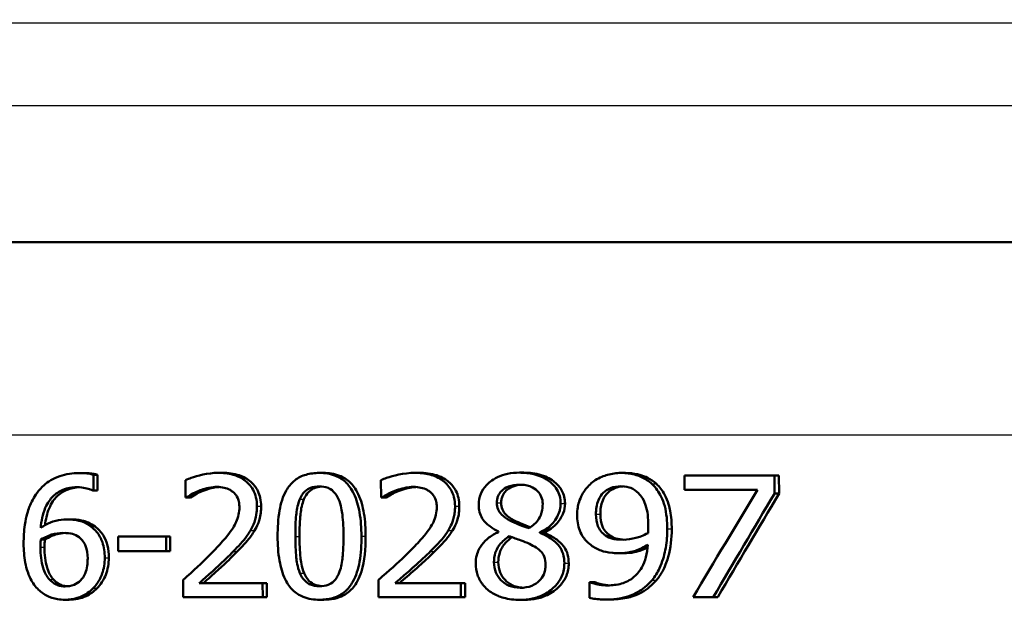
# Model space of a CAD drawing. Header units: millimetres. Extents: x 100 to 2000, y 93 to 2870.
# Tile 20 of 39: x 643 to 663, y 1534 to 1547. Entities that reach past the tile are written whole.
import ezdxf

# ---------------------------------------------------------------- set-up
doc = ezdxf.new("R2010")
doc.units = ezdxf.units.MM
doc.header["$LTSCALE"] = 10
for name, color, linetype, lineweight in [('Dimensions(ISO)', 7, 'Continuous', 25), ('Visible Edges(ISO)', 7, 'Continuous', 50), ('Visible Tangent Edges(ISO)', 7, 'Continuous', 25)]:
    doc.layers.add(name, color=color, linetype=linetype, lineweight=lineweight)
doc.styles.add('Text_3.5mm', font='arial.ttf', dxfattribs={"width": 0.9})
doc.dimstyles.new('KS-STANDARD', dxfattribs={"dimscale": 10, "dimtxt": 3.5, "dimasz": 2.5, "dimexe": 3.175, "dimexo": 0, "dimgap": 0.8, "dimtad": 1, "dimdec": 1, "dimrnd": 1e-08, "dimtxsty": 'Text_3.5mm', "dimcen": 0.09, "dimdle": 10, "dimclrd": 7, "dimclre": 7, "dimclrt": 7, "dimadec": 0, "dimazin": 2, "dimtfac": 0.714286, "dimtdec": 4, "dimtmove": 0, "dimatfit": 3, "dimfxl": 1, "dimtolj": 1, "dimlwd": 25, "dimlwe": 25, "dimarcsym": 0})

# ---------------------------------------------------------------- blocks, each defined once
blk = doc.blocks.new('*D7')
at = {"layer": 'Defpoints', "color": 0, "linetype": 'Continuous'}
for p in [(999.025, 1726.687), (1087.699, 1726.687), (652.26, 1453.495)]:
    blk.add_point(p, dxfattribs=at)
at = {"layer": 'Dimensions(ISO)', "color": 7, "linetype": 'Continuous', "lineweight": 25}
for p, q in [((999.025, 1726.687), (1119.449, 1726.687)), ((1087.699, 1478.495), (1087.699, 1701.687)), ((652.26, 1453.495), (1119.449, 1453.495))]:
    blk.add_line(p, q, dxfattribs=at)
at = {"layer": 'Dimensions(ISO)', "color": 7, "linetype": 'Continuous'}
for points in [[(1083.532, 1701.687), (1091.866, 1701.687), (1087.699, 1726.687)], [(1083.532, 1478.495), (1091.866, 1478.495), (1087.699, 1453.495)]]:
    blk.add_solid(points, dxfattribs=at)
at = {"layer": 'Dimensions(ISO)', "color": 7, "linetype": 'Continuous', "lineweight": 25, "insert": (1061.817, 1569.178), "char_height": 35, "attachment_point": 4, "rotation": 90, "style": 'Text_3.5mm'}
blk.add_mtext('\\A1;273', dxfattribs=at)

msp = doc.modelspace()

# ---------------------------------------------------------------- linework, layer by layer
at = {"layer": 'Visible Edges(ISO)'}
for p, q in [((708.125, 1541.995), (619.483, 1541.995)), ((643.978, 1537.253), (644.061, 1537.253)), ((644.272, 1536.897), (644.271, 1537.219)), ((644.271, 1537.219), (644.354, 1537.219)), ((644.354, 1537.219), (644.355, 1536.897)), ((646.831, 1537.259), (646.915, 1537.259)), ((648.899, 1537.257), (648.985, 1537.257)), ((650.864, 1537.259), (650.951, 1537.259)), ((653.007, 1537.263), (653.096, 1537.263)), ((655.088, 1537.257), (655.179, 1537.257)), ((656.389, 1537.207), (658.235, 1537.207)), ((656.389, 1537.207), (656.39, 1536.913)), ((658.237, 1536.832), (658.235, 1537.207)), ((658.235, 1537.207), (658.33, 1537.207)), ((658.33, 1537.207), (658.332, 1536.832)), ((646.158, 1537.109), (646.159, 1536.753)), ((650.166, 1537.109), (650.167, 1536.753)), ((644.272, 1536.897), (644.257, 1536.897)), ((644.272, 1536.897), (644.355, 1536.897)), ((657.89, 1536.913), (656.39, 1536.913)), ((658.237, 1536.832), (658.332, 1536.832)), ((646.178, 1536.753), (646.159, 1536.753)), ((646.178, 1536.753), (646.262, 1536.753)), ((650.187, 1536.753), (650.167, 1536.753)), ((650.187, 1536.753), (650.274, 1536.753)), ((643.719, 1536.303), (643.802, 1536.303)), ((652.576, 1536.052), (652.576, 1536.042)), ((653.427, 1536.028), (653.427, 1536.038)), ((653.427, 1536.038), (653.516, 1536.038)), ((653.427, 1536.028), (653.516, 1536.028)), ((653.516, 1536.038), (653.516, 1536.028)), ((643.188, 1535.888), (643.27, 1535.888)), ((644.774, 1535.953), (645.759, 1535.953)), ((644.774, 1535.953), (644.775, 1535.649)), ((645.76, 1535.649), (645.759, 1535.953)), ((645.759, 1535.953), (645.843, 1535.953)), ((645.843, 1535.953), (645.844, 1535.649)), ((645.76, 1535.649), (644.775, 1535.649)), ((645.76, 1535.649), (645.844, 1535.649)), ((655.049, 1535.608), (655.14, 1535.608)), ((646.11, 1535.061), (646.111, 1534.707)), ((646.44, 1534.996), (647.739, 1534.996)), ((647.74, 1534.707), (647.739, 1534.996)), ((647.739, 1534.996), (647.824, 1534.996)), ((647.824, 1534.996), (647.825, 1534.707)), ((650.116, 1535.061), (650.117, 1534.707)), ((650.458, 1534.996), (651.806, 1534.996)), ((651.807, 1534.707), (651.806, 1534.996)), ((651.806, 1534.996), (651.894, 1534.996)), ((651.894, 1534.996), (651.895, 1534.707)), ((654.441, 1535.015), (654.46, 1535.015)), ((654.441, 1535.015), (654.443, 1534.693)), ((654.46, 1535.015), (654.55, 1535.015)), ((643.686, 1534.654), (643.768, 1534.654)), ((647.74, 1534.707), (646.111, 1534.707)), ((647.74, 1534.707), (647.825, 1534.707)), ((648.908, 1534.654), (648.994, 1534.654)), ((651.807, 1534.707), (650.117, 1534.707)), ((651.807, 1534.707), (651.895, 1534.707)), ((653.017, 1534.65), (653.106, 1534.65)), ((654.764, 1534.658), (654.855, 1534.658)), ((656.982, 1534.707), (656.57, 1534.707)), ((656.982, 1534.707), (657.076, 1534.707))]:
    msp.add_line(p, q, dxfattribs=at)
for centre, major_axis, ratio, start_param, end_param in [((651.155, 1489.041), (-44.704, -90.86), 0.167217, 4.241645, 4.269839), ((651.168, 1487.573), (-44.656, -92.432), 0.165451, 4.232114, 4.258943), ((651.164, 1487.567), (-44.467, -92.041), 0.165451, 4.229357, 4.256344)]:
    msp.add_ellipse(centre, major_axis=major_axis, ratio=ratio, start_param=start_param, end_param=end_param, dxfattribs=at)
for points, knots in [([(643.978, 1537.253), (643.842, 1537.253), (643.706, 1537.236), (643.439, 1537.144), (643.333, 1537.074), (643.202, 1536.961), (643.154, 1536.908), (643.112, 1536.85)], [-0.08071298, -0.08071298, -0.08071298, -0.08071298, -0.05220625, -0.05220625, -0.02169326, -0.02169326, 0, 0, 0, 0]), ([(644.271, 1537.219), (644.242, 1537.228), (644.177, 1537.246), (644.029, 1537.253), (644.004, 1537.253), (643.978, 1537.253)], [-0.04474916, -0.04474916, -0.04474916, -0.04474916, -0.00770335, -0.00770335, 0, 0, 0, 0]), ([(644.061, 1537.253), (644.11, 1537.253), (644.159, 1537.251), (644.244, 1537.243), (644.3, 1537.236), (644.354, 1537.219)], [0, 0, 0, 0, 0.01480014, 0.01480014, 0.02581261, 0.02581261, 0.02581261, 0.02581261]), ([(646.831, 1537.259), (646.607, 1537.259), (646.396, 1537.197), (646.235, 1537.142), (646.195, 1537.127), (646.158, 1537.109)], [-0.05127185, -0.05127185, -0.05127185, -0.05127185, -0.01224463, -0.01224463, 0, 0, 0, 0]), ([(647.623, 1536.573), (647.623, 1536.634), (647.617, 1536.696), (647.589, 1536.811), (647.569, 1536.864), (647.495, 1536.997), (647.436, 1537.056), (647.309, 1537.156), (647.224, 1537.196), (647.035, 1537.249), (646.932, 1537.259), (646.831, 1537.259)], [-0.1034251, -0.1034251, -0.1034251, -0.1034251, -0.090608, -0.090608, -0.0787607, -0.0787607, -0.0589395, -0.0589395, -0.0304035, -0.0304035, 0, 0, 0, 0]), ([(646.915, 1537.259), (647.032, 1537.259), (647.15, 1537.246), (647.347, 1537.179), (647.426, 1537.135), (647.547, 1537.03), (647.6, 1536.969), (647.663, 1536.841), (647.679, 1536.793), (647.703, 1536.687), (647.708, 1536.63), (647.708, 1536.573)], [0, 0, 0, 0, 0.0349888, 0.0349888, 0.0624136, 0.0624136, 0.0830924, 0.0830924, 0.0947598, 0.0947598, 0.107839, 0.107839, 0.107839, 0.107839]), ([(648.899, 1537.257), (648.808, 1537.257), (648.716, 1537.247), (648.547, 1537.198), (648.471, 1537.161), (648.316, 1537.041), (648.261, 1536.964), (648.153, 1536.775), (648.111, 1536.627), (648.055, 1536.314), (648.046, 1536.129), (648.046, 1535.955)], [-0.1533658, -0.1533658, -0.1533658, -0.1533658, -0.1349126, -0.1349126, -0.117459, -0.117459, -0.0952159, -0.0952159, -0.0523708, -0.0523708, 0, 0, 0, 0]), ([(649.765, 1535.957), (649.765, 1536.12), (649.754, 1536.291), (649.703, 1536.581), (649.667, 1536.712), (649.557, 1536.941), (649.499, 1537.01), (649.389, 1537.118), (649.316, 1537.166), (649.127, 1537.241), (649.013, 1537.257), (648.899, 1537.257)], [-0.1267582, -0.1267582, -0.1267582, -0.1267582, -0.1008969, -0.1008969, -0.0803252, -0.0803252, -0.0609455, -0.0609455, -0.0342693, -0.0342693, 0, 0, 0, 0]), ([(648.985, 1537.257), (649.097, 1537.257), (649.21, 1537.242), (649.398, 1537.168), (649.471, 1537.121), (649.584, 1537.012), (649.645, 1536.939), (649.759, 1536.698), (649.794, 1536.56), (649.842, 1536.272), (649.851, 1536.111), (649.852, 1535.957)], [0, 0, 0, 0, 0.0338468, 0.0338468, 0.0604584, 0.0604584, 0.0806621, 0.0806621, 0.1018296, 0.1018296, 0.1258601, 0.1258601, 0.1258601, 0.1258601]), ([(650.864, 1537.259), (650.629, 1537.259), (650.409, 1537.196), (650.243, 1537.141), (650.203, 1537.126), (650.166, 1537.109)], [-0.05247142, -0.05247142, -0.05247142, -0.05247142, -0.0121494, -0.0121494, 0, 0, 0, 0]), ([(651.685, 1536.573), (651.685, 1536.635), (651.679, 1536.697), (651.649, 1536.814), (651.628, 1536.867), (651.55, 1537), (651.489, 1537.058), (651.355, 1537.159), (651.264, 1537.199), (651.069, 1537.25), (650.965, 1537.259), (650.864, 1537.259)], [-0.1058257, -0.1058257, -0.1058257, -0.1058257, -0.092733, -0.092733, -0.0805766, -0.0805766, -0.0605252, -0.0605252, -0.0304683, -0.0304683, 0, 0, 0, 0]), ([(650.951, 1537.259), (651.071, 1537.259), (651.195, 1537.246), (651.429, 1537.169), (651.506, 1537.114), (651.616, 1537.021), (651.666, 1536.96), (651.726, 1536.843), (651.743, 1536.795), (651.767, 1536.688), (651.773, 1536.63), (651.773, 1536.573)], [0, 0, 0, 0, 0.0361779, 0.0361779, 0.0738718, 0.0738718, 0.121377, 0.121377, 0.1518091, 0.1518091, 0.1860228, 0.1860228, 0.1860228, 0.1860228]), ([(653.007, 1537.263), (652.926, 1537.263), (652.844, 1537.256), (652.691, 1537.225), (652.621, 1537.202), (652.438, 1537.112), (652.365, 1537.043), (652.281, 1536.954), (652.241, 1536.895), (652.184, 1536.757), (652.171, 1536.682), (652.171, 1536.605)], [-0.07784759, -0.07784759, -0.07784759, -0.07784759, -0.06842149, -0.06842149, -0.05982318, -0.05982318, -0.04484958, -0.04484958, -0.02309886, -0.02309886, 0, 0, 0, 0]), ([(653.852, 1536.627), (653.852, 1536.679), (653.846, 1536.731), (653.819, 1536.829), (653.799, 1536.875), (653.719, 1537.007), (653.648, 1537.065), (653.514, 1537.162), (653.412, 1537.205), (653.208, 1537.254), (653.107, 1537.263), (653.007, 1537.263)], [-0.09594154, -0.09594154, -0.09594154, -0.09594154, -0.08770092, -0.08770092, -0.0797599, -0.0797599, -0.06325866, -0.06325866, -0.02995389, -0.02995389, 0, 0, 0, 0]), ([(653.096, 1537.263), (653.216, 1537.263), (653.339, 1537.25), (653.576, 1537.177), (653.664, 1537.123), (653.789, 1537.019), (653.84, 1536.961), (653.898, 1536.853), (653.914, 1536.813), (653.936, 1536.723), (653.942, 1536.675), (653.942, 1536.627)], [0, 0, 0, 0, 0.0361706, 0.0361706, 0.0747065, 0.0747065, 0.1102177, 0.1102177, 0.1303239, 0.1303239, 0.1521756, 0.1521756, 0.1521756, 0.1521756]), ([(655.088, 1537.257), (654.995, 1537.257), (654.904, 1537.244), (654.741, 1537.198), (654.65, 1537.165), (654.523, 1537.082), (654.487, 1537.054), (654.454, 1537.022)], [-0.08464271, -0.08464271, -0.08464271, -0.08464271, -0.04541096, -0.04541096, -0.01377529, -0.01377529, 0, 0, 0, 0]), ([(655.723, 1537.032), (655.66, 1537.091), (655.588, 1537.138), (655.407, 1537.219), (655.313, 1537.238), (655.193, 1537.254), (655.141, 1537.257), (655.088, 1537.257)], [-0.05226118, -0.05226118, -0.05226118, -0.05226118, -0.03638843, -0.03638843, -0.01584921, -0.01584921, 0, 0, 0, 0]), ([(655.179, 1537.257), (655.264, 1537.257), (655.348, 1537.249), (655.522, 1537.209), (655.59, 1537.18), (655.702, 1537.123), (655.761, 1537.082), (655.815, 1537.032)], [0, 0, 0, 0, 0.02539197, 0.02539197, 0.05401777, 0.05401777, 0.09447386, 0.09447386, 0.09447386, 0.09447386]), ([(646.433, 1536.891), (646.495, 1536.915), (646.603, 1536.953), (646.75, 1536.968), (646.778, 1536.97), (646.806, 1536.97)], [-0.04450841, -0.04450841, -0.04450841, -0.04450841, -0.00856936, -0.00856936, 0, 0, 0, 0]), ([(646.848, 1536.968), (646.806, 1536.966), (646.765, 1536.961), (646.677, 1536.943), (646.602, 1536.924), (646.517, 1536.891)], [0.00432656, 0.00432656, 0.00432656, 0.00432656, 0.01687759, 0.01687759, 0.03143025, 0.03143025, 0.03143025, 0.03143025]), ([(646.806, 1536.97), (646.854, 1536.97), (646.902, 1536.965), (646.991, 1536.945), (647.032, 1536.93), (647.091, 1536.897), (647.111, 1536.884), (647.13, 1536.868)], [-0.03486646, -0.03486646, -0.03486646, -0.03486646, -0.02038596, -0.02038596, -0.00727084, -0.00727084, 0, 0, 0, 0]), ([(648.501, 1536.716), (648.525, 1536.775), (648.559, 1536.83), (648.647, 1536.916), (648.689, 1536.937), (648.777, 1536.972), (648.839, 1536.98), (648.9, 1536.98)], [-0.03913852, -0.03913852, -0.03913852, -0.03913852, -0.02834966, -0.02834966, -0.01824503, -0.01824503, 0, 0, 0, 0]), ([(648.943, 1536.978), (648.894, 1536.975), (648.846, 1536.966), (648.771, 1536.935), (648.729, 1536.913), (648.642, 1536.827), (648.61, 1536.773), (648.586, 1536.716)], [0.00428446, 0.00428446, 0.00428446, 0.00428446, 0.01885432, 0.01885432, 0.0284816, 0.0284816, 0.03826227, 0.03826227, 0.03826227, 0.03826227]), ([(648.9, 1536.98), (648.961, 1536.98), (649.024, 1536.972), (649.107, 1536.938), (649.15, 1536.917), (649.239, 1536.829), (649.271, 1536.777), (649.296, 1536.72)], [-0.07859924, -0.07859924, -0.07859924, -0.07859924, -0.03741751, -0.03741751, -0.01842302, -0.01842302, 0, 0, 0, 0]), ([(650.451, 1536.891), (650.499, 1536.909), (650.548, 1536.924), (650.663, 1536.954), (650.712, 1536.961), (650.781, 1536.968), (650.81, 1536.97), (650.838, 1536.97)], [-0.03049199, -0.03049199, -0.03049199, -0.03049199, -0.02097219, -0.02097219, -0.00856402, -0.00856402, 0, 0, 0, 0]), ([(650.881, 1536.968), (650.84, 1536.966), (650.799, 1536.961), (650.708, 1536.944), (650.627, 1536.924), (650.538, 1536.891)], [0.00446138, 0.00446138, 0.00446138, 0.00446138, 0.01680627, 0.01680627, 0.03238192, 0.03238192, 0.03238192, 0.03238192]), ([(650.838, 1536.97), (650.888, 1536.97), (650.938, 1536.965), (651.031, 1536.944), (651.074, 1536.929), (651.135, 1536.896), (651.155, 1536.883), (651.174, 1536.868)], [-0.03591287, -0.03591287, -0.03591287, -0.03591287, -0.02081583, -0.02081583, -0.00719289, -0.00719289, 0, 0, 0, 0]), ([(652.544, 1536.643), (652.544, 1536.669), (652.546, 1536.694), (652.556, 1536.743), (652.562, 1536.766), (652.588, 1536.826), (652.612, 1536.86), (652.672, 1536.919), (652.718, 1536.952), (652.852, 1537.006), (652.929, 1537.016), (653.006, 1537.016)], [-0.08708759, -0.08708759, -0.08708759, -0.08708759, -0.07485761, -0.07485761, -0.06339213, -0.06339213, -0.04321848, -0.04321848, -0.02306583, -0.02306583, 0, 0, 0, 0]), ([(653.051, 1537.015), (652.991, 1537.012), (652.932, 1537.001), (652.803, 1536.952), (652.758, 1536.915), (652.706, 1536.866), (652.681, 1536.833), (652.653, 1536.772), (652.646, 1536.748), (652.635, 1536.698), (652.633, 1536.671), (652.633, 1536.643)], [0.0043852, 0.0043852, 0.0043852, 0.0043852, 0.0223124, 0.0223124, 0.0458015, 0.0458015, 0.0793438, 0.0793438, 0.0991219, 0.0991219, 0.1206606, 0.1206606, 0.1206606, 0.1206606]), ([(653.006, 1537.016), (653.049, 1537.016), (653.093, 1537.013), (653.173, 1536.999), (653.211, 1536.988), (653.281, 1536.958), (653.331, 1536.931), (653.411, 1536.849), (653.437, 1536.811), (653.475, 1536.722), (653.483, 1536.673), (653.483, 1536.623)], [-0.09441626, -0.09441626, -0.09441626, -0.09441626, -0.07080408, -0.07080408, -0.04974109, -0.04974109, -0.02890628, -0.02890628, -0.01504647, -0.01504647, 0, 0, 0, 0]), ([(654.454, 1537.022), (654.389, 1536.961), (654.335, 1536.891), (654.235, 1536.706), (654.213, 1536.612), (654.195, 1536.499), (654.191, 1536.447), (654.191, 1536.394)], [-0.04788329, -0.04788329, -0.04788329, -0.04788329, -0.0342125, -0.0342125, -0.01571951, -0.01571951, 0, 0, 0, 0]), ([(654.576, 1536.408), (654.576, 1536.505), (654.588, 1536.606), (654.655, 1536.769), (654.693, 1536.816), (654.767, 1536.89), (654.816, 1536.923), (654.94, 1536.973), (655.013, 1536.984), (655.087, 1536.984)], [-0.06962306, -0.06962306, -0.06962306, -0.06962306, -0.05346258, -0.05346258, -0.04031659, -0.04031659, -0.02215604, -0.02215604, 0, 0, 0, 0]), ([(655.132, 1536.982), (655.072, 1536.978), (655.014, 1536.967), (654.904, 1536.921), (654.855, 1536.888), (654.783, 1536.815), (654.744, 1536.768), (654.678, 1536.604), (654.666, 1536.504), (654.667, 1536.408)], [0.00469889, 0.00469889, 0.00469889, 0.00469889, 0.02260466, 0.02260466, 0.04062661, 0.04062661, 0.05333648, 0.05333648, 0.06847657, 0.06847657, 0.06847657, 0.06847657]), ([(655.087, 1536.984), (655.187, 1536.984), (655.255, 1536.962), (655.348, 1536.925), (655.4, 1536.886), (655.446, 1536.842)], [-0.03021464, -0.03021464, -0.03021464, -0.03021464, -0.01902724, -0.01902724, 0, 0, 0, 0]), ([(656.039, 1536.107), (656.038, 1536.26), (656.025, 1536.425), (655.946, 1536.725), (655.886, 1536.831), (655.802, 1536.951), (655.765, 1536.994), (655.723, 1537.032)], [-0.07042451, -0.07042451, -0.07042451, -0.07042451, -0.04400418, -0.04400418, -0.01719685, -0.01719685, 0, 0, 0, 0]), ([(655.815, 1537.032), (655.884, 1536.969), (655.939, 1536.895), (656.058, 1536.676), (656.087, 1536.544), (656.122, 1536.358), (656.13, 1536.23), (656.131, 1536.107)], [0, 0, 0, 0, 0.0281093, 0.0281093, 0.0749167, 0.0749167, 0.1630698, 0.1630698, 0.1630698, 0.1630698]), ([(643.112, 1536.85), (643.045, 1536.759), (642.993, 1536.66), (642.928, 1536.487), (642.888, 1536.368), (642.844, 1536.066), (642.836, 1535.935), (642.836, 1535.805)], [-0.1740658, -0.1740658, -0.1740658, -0.1740658, -0.091492, -0.091492, -0.0390523, -0.0390523, 0, 0, 0, 0]), ([(643.187, 1536.129), (643.199, 1536.268), (643.226, 1536.411), (643.33, 1536.651), (643.387, 1536.723), (643.495, 1536.831), (643.564, 1536.878), (643.735, 1536.948), (643.834, 1536.964), (643.934, 1536.964)], [-0.09982403, -0.09982403, -0.09982403, -0.09982403, -0.0764295, -0.0764295, -0.05585639, -0.05585639, -0.03030662, -0.03030662, 0, 0, 0, 0]), ([(643.975, 1536.963), (643.889, 1536.959), (643.806, 1536.943), (643.648, 1536.879), (643.578, 1536.832), (643.468, 1536.721), (643.408, 1536.646), (643.314, 1536.419), (643.288, 1536.301), (643.275, 1536.183)], [0.00422491, 0.00422491, 0.00422491, 0.00422491, 0.03009296, 0.03009296, 0.05590946, 0.05590946, 0.07719874, 0.07719874, 0.0966183, 0.0966183, 0.0966183, 0.0966183]), ([(643.934, 1536.964), (644.068, 1536.964), (644.156, 1536.935), (644.222, 1536.912), (644.241, 1536.905), (644.257, 1536.897)], [-0.02127018, -0.02127018, -0.02127018, -0.02127018, -0.00561081, -0.00561081, 0, 0, 0, 0]), ([(646.178, 1536.753), (646.208, 1536.772), (646.285, 1536.824), (646.389, 1536.873), (646.411, 1536.882), (646.433, 1536.891)], [-0.03463218, -0.03463218, -0.03463218, -0.03463218, -0.00722311, -0.00722311, 0, 0, 0, 0]), ([(646.517, 1536.891), (646.472, 1536.873), (646.429, 1536.853), (646.36, 1536.814), (646.304, 1536.781), (646.262, 1536.753)], [0, 0, 0, 0, 0.01452589, 0.01452589, 0.02376151, 0.02376151, 0.02376151, 0.02376151]), ([(647.13, 1536.868), (647.163, 1536.842), (647.189, 1536.81), (647.238, 1536.723), (647.25, 1536.675), (647.26, 1536.614), (647.262, 1536.584), (647.262, 1536.554)], [-0.02578896, -0.02578896, -0.02578896, -0.02578896, -0.01862836, -0.01862836, -0.00896227, -0.00896227, 0, 0, 0, 0]), ([(650.187, 1536.753), (650.217, 1536.773), (650.298, 1536.825), (650.406, 1536.873), (650.429, 1536.882), (650.451, 1536.891)], [-0.03560935, -0.03560935, -0.03560935, -0.03560935, -0.00718593, -0.00718593, 0, 0, 0, 0]), ([(650.538, 1536.891), (650.493, 1536.874), (650.449, 1536.854), (650.374, 1536.814), (650.315, 1536.78), (650.274, 1536.753)], [0, 0, 0, 0, 0.01442126, 0.01442126, 0.02563672, 0.02563672, 0.02563672, 0.02563672]), ([(651.174, 1536.868), (651.208, 1536.842), (651.236, 1536.809), (651.286, 1536.722), (651.298, 1536.674), (651.309, 1536.612), (651.311, 1536.583), (651.311, 1536.554)], [-0.02638412, -0.02638412, -0.02638412, -0.02638412, -0.01877665, -0.01877665, -0.00867799, -0.00867799, 0, 0, 0, 0]), ([(655.446, 1536.842), (655.479, 1536.811), (655.507, 1536.776), (655.567, 1536.676), (655.587, 1536.618), (655.636, 1536.474), (655.649, 1536.327), (655.65, 1536.182)], [-0.05695269, -0.05695269, -0.05695269, -0.05695269, -0.05169473, -0.05169473, -0.04354074, -0.04354074, 0, 0, 0, 0]), ([(647.487, 1536.072), (647.521, 1536.127), (647.549, 1536.186), (647.596, 1536.32), (647.609, 1536.384), (647.621, 1536.487), (647.624, 1536.53), (647.623, 1536.573)], [-0.04632189, -0.04632189, -0.04632189, -0.04632189, -0.03109662, -0.03109662, -0.01278678, -0.01278678, 0, 0, 0, 0]), ([(647.708, 1536.573), (647.709, 1536.481), (647.698, 1536.39), (647.66, 1536.256), (647.632, 1536.17), (647.572, 1536.072)], [0, 0, 0, 0, 0.02741739, 0.02741739, 0.04163609, 0.04163609, 0.04163609, 0.04163609]), ([(648.41, 1535.955), (648.409, 1536.186), (648.421, 1536.338), (648.442, 1536.52), (648.462, 1536.626), (648.501, 1536.716)], [-0.05522621, -0.05522621, -0.05522621, -0.05522621, -0.02955044, -0.02955044, 0, 0, 0, 0]), ([(648.586, 1536.716), (648.547, 1536.624), (648.527, 1536.517), (648.509, 1536.358), (648.495, 1536.206), (648.496, 1535.955)], [0, 0, 0, 0, 0.0299635, 0.0299635, 0.0482809, 0.0482809, 0.0482809, 0.0482809]), ([(649.296, 1536.72), (649.347, 1536.601), (649.366, 1536.469), (649.391, 1536.259), (649.397, 1536.102), (649.397, 1535.957)], [-0.06334667, -0.06334667, -0.06334667, -0.06334667, -0.04349981, -0.04349981, 0, 0, 0, 0]), ([(651.544, 1536.072), (651.565, 1536.105), (651.584, 1536.14), (651.622, 1536.22), (651.646, 1536.283), (651.67, 1536.389), (651.676, 1536.422), (651.681, 1536.474), (651.683, 1536.491), (651.685, 1536.53), (651.686, 1536.551), (651.685, 1536.573)], [-0.06223592, -0.06223592, -0.06223592, -0.06223592, -0.04438898, -0.04438898, -0.02181994, -0.02181994, -0.01168873, -0.01168873, -0.00637489, -0.00637489, 0, 0, 0, 0]), ([(651.773, 1536.573), (651.774, 1536.481), (651.763, 1536.39), (651.723, 1536.257), (651.694, 1536.17), (651.632, 1536.072)], [0, 0, 0, 0, 0.02741822, 0.02741822, 0.04172249, 0.04172249, 0.04172249, 0.04172249]), ([(652.171, 1536.605), (652.171, 1536.554), (652.177, 1536.503), (652.202, 1536.407), (652.22, 1536.364), (652.293, 1536.247), (652.362, 1536.189), (652.469, 1536.112), (652.522, 1536.08), (652.576, 1536.052)], [-0.06240016, -0.06240016, -0.06240016, -0.06240016, -0.05045474, -0.05045474, -0.03944516, -0.03944516, -0.0182653, -0.0182653, 0, 0, 0, 0]), ([(652.812, 1536.279), (652.749, 1536.311), (652.686, 1536.352), (652.604, 1536.439), (652.584, 1536.472), (652.552, 1536.549), (652.545, 1536.596), (652.544, 1536.643)], [-0.04016708, -0.04016708, -0.04016708, -0.04016708, -0.02487013, -0.02487013, -0.0143256, -0.0143256, 0, 0, 0, 0]), ([(652.633, 1536.643), (652.633, 1536.596), (652.641, 1536.548), (652.673, 1536.471), (652.693, 1536.439), (652.774, 1536.353), (652.837, 1536.312), (652.901, 1536.279)], [0, 0, 0, 0, 0.01437707, 0.01437707, 0.02499845, 0.02499845, 0.04138189, 0.04138189, 0.04138189, 0.04138189]), ([(653.483, 1536.623), (653.484, 1536.564), (653.477, 1536.505), (653.439, 1536.365), (653.406, 1536.315), (653.347, 1536.231), (653.28, 1536.173), (653.206, 1536.123)], [-0.03968028, -0.03968028, -0.03968028, -0.03968028, -0.03439255, -0.03439255, -0.02681683, -0.02681683, 0, 0, 0, 0]), ([(653.427, 1536.038), (653.503, 1536.072), (653.575, 1536.117), (653.662, 1536.196), (653.726, 1536.257), (653.803, 1536.398), (653.821, 1536.443), (653.84, 1536.511), (653.844, 1536.533), (653.851, 1536.58), (653.852, 1536.603), (653.852, 1536.627)], [-0.1471896, -0.1471896, -0.1471896, -0.1471896, -0.0623243, -0.0623243, -0.0284324, -0.0284324, -0.0140247, -0.0140247, -0.007142, -0.007142, 0, 0, 0, 0]), ([(653.942, 1536.627), (653.942, 1536.56), (653.929, 1536.495), (653.882, 1536.373), (653.843, 1536.298), (653.744, 1536.186), (653.703, 1536.15), (653.614, 1536.087), (653.566, 1536.06), (653.516, 1536.038)], [0, 0, 0, 0, 0.02022717, 0.02022717, 0.03903149, 0.03903149, 0.05007577, 0.05007577, 0.06101177, 0.06101177, 0.06101177, 0.06101177]), ([(647.262, 1536.554), (647.262, 1536.503), (647.257, 1536.451), (647.235, 1536.349), (647.218, 1536.299), (647.165, 1536.179), (647.11, 1536.083), (646.902, 1535.834), (646.821, 1535.745), (646.743, 1535.663)], [-0.1814378, -0.1814378, -0.1814378, -0.1814378, -0.1397601, -0.1397601, -0.0972027, -0.0972027, -0.0339781, -0.0339781, 0, 0, 0, 0]), ([(651.311, 1536.554), (651.311, 1536.502), (651.305, 1536.45), (651.282, 1536.347), (651.264, 1536.297), (651.209, 1536.177), (651.151, 1536.079), (650.933, 1535.828), (650.851, 1535.742), (650.772, 1535.663)], [-0.1883161, -0.1883161, -0.1883161, -0.1883161, -0.1444186, -0.1444186, -0.0994443, -0.0994443, -0.0335419, -0.0335419, 0, 0, 0, 0]), ([(654.191, 1536.394), (654.191, 1536.285), (654.206, 1536.175), (654.286, 1535.968), (654.342, 1535.898), (654.421, 1535.816), (654.459, 1535.784), (654.5, 1535.756)], [-0.05230804, -0.05230804, -0.05230804, -0.05230804, -0.03395194, -0.03395194, -0.01505873, -0.01505873, 0, 0, 0, 0]), ([(654.771, 1535.973), (654.736, 1535.998), (654.705, 1536.026), (654.647, 1536.098), (654.628, 1536.134), (654.587, 1536.234), (654.576, 1536.321), (654.576, 1536.408)], [-0.04448121, -0.04448121, -0.04448121, -0.04448121, -0.03618671, -0.03618671, -0.026362, -0.026362, 0, 0, 0, 0]), ([(654.667, 1536.408), (654.667, 1536.32), (654.678, 1536.234), (654.72, 1536.132), (654.739, 1536.095), (654.798, 1536.024), (654.828, 1535.997), (654.862, 1535.973)], [0, 0, 0, 0, 0.02647291, 0.02647291, 0.03676762, 0.03676762, 0.04506944, 0.04506944, 0.04506944, 0.04506944]), ([(643.719, 1536.303), (643.645, 1536.303), (643.57, 1536.295), (643.414, 1536.254), (643.345, 1536.221), (643.261, 1536.177), (643.223, 1536.154), (643.187, 1536.129)], [-0.04212185, -0.04212185, -0.04212185, -0.04212185, -0.02878752, -0.02878752, -0.01343053, -0.01343053, 0, 0, 0, 0]), ([(644.218, 1536.155), (644.162, 1536.196), (644.1, 1536.233), (644.01, 1536.266), (643.951, 1536.287), (643.806, 1536.301), (643.763, 1536.303), (643.719, 1536.303)], [-0.1275873, -0.1275873, -0.1275873, -0.1275873, -0.043921, -0.043921, -0.0130989, -0.0130989, 0, 0, 0, 0]), ([(643.802, 1536.303), (643.876, 1536.303), (643.953, 1536.298), (644.075, 1536.273), (644.116, 1536.259), (644.21, 1536.216), (644.257, 1536.187), (644.301, 1536.155)], [0, 0, 0, 0, 0.02251533, 0.02251533, 0.03763457, 0.03763457, 0.05417302, 0.05417302, 0.05417302, 0.05417302]), ([(653.206, 1536.123), (653.111, 1536.151), (653.023, 1536.187), (652.939, 1536.221), (652.861, 1536.254), (652.812, 1536.279)], [-0.02811606, -0.02811606, -0.02811606, -0.02811606, -0.01664337, -0.01664337, 0, 0, 0, 0]), ([(652.901, 1536.279), (652.945, 1536.257), (653.011, 1536.229), (653.099, 1536.192), (653.163, 1536.166), (653.234, 1536.142)], [0, 0, 0, 0, 0.0148801, 0.0148801, 0.02942019, 0.02942019, 0.02942019, 0.02942019]), ([(655.65, 1536.182), (655.65, 1536.182), (655.65, 1536.181), (655.65, 1536.175), (655.65, 1536.168), (655.65, 1536.137), (655.649, 1536.113), (655.648, 1536.082), (655.646, 1536.048), (655.644, 1536.024)], [-0.03668149, -0.03668149, -0.03668149, -0.03668149, -0.03661755, -0.03661755, -0.0300294, -0.0300294, -0.00732583, -0.00732583, 0, 0, 0, 0]), ([(643.188, 1535.888), (643.283, 1535.946), (643.361, 1535.975), (643.486, 1536.014), (643.564, 1536.026), (643.643, 1536.026)], [-0.03978476, -0.03978476, -0.03978476, -0.03978476, -0.02413959, -0.02413959, 0, 0, 0, 0]), ([(643.686, 1536.025), (643.631, 1536.022), (643.576, 1536.013), (643.447, 1535.979), (643.363, 1535.945), (643.27, 1535.888)], [0.00405788, 0.00405788, 0.00405788, 0.00405788, 0.02094708, 0.02094708, 0.04444457, 0.04444457, 0.04444457, 0.04444457]), ([(643.643, 1536.026), (643.73, 1536.026), (643.801, 1536.014), (643.888, 1535.991), (643.933, 1535.969), (643.973, 1535.938)], [-0.02731908, -0.02731908, -0.02731908, -0.02731908, -0.01523348, -0.01523348, 0, 0, 0, 0]), ([(644.501, 1535.517), (644.501, 1535.625), (644.487, 1535.734), (644.425, 1535.914), (644.387, 1535.985), (644.3, 1536.089), (644.261, 1536.124), (644.218, 1536.155)], [-0.07325115, -0.07325115, -0.07325115, -0.07325115, -0.04081715, -0.04081715, -0.01588695, -0.01588695, 0, 0, 0, 0]), ([(644.301, 1536.155), (644.37, 1536.105), (644.427, 1536.045), (644.496, 1535.933), (644.53, 1535.867), (644.575, 1535.688), (644.584, 1535.602), (644.584, 1535.517)], [0, 0, 0, 0, 0.02558478, 0.02558478, 0.0394103, 0.0394103, 0.05123842, 0.05123842, 0.05123842, 0.05123842]), ([(647.135, 1535.645), (647.238, 1535.748), (647.339, 1535.855), (647.447, 1536.006), (647.468, 1536.039), (647.487, 1536.072)], [-0.05558994, -0.05558994, -0.05558994, -0.05558994, -0.01165738, -0.01165738, 0, 0, 0, 0]), ([(647.572, 1536.072), (647.531, 1536.001), (647.482, 1535.934), (647.402, 1535.84), (647.327, 1535.753), (647.219, 1535.645)], [0, 0, 0, 0, 0.02468598, 0.02468598, 0.03712968, 0.03712968, 0.03712968, 0.03712968]), ([(648.046, 1535.955), (648.047, 1535.789), (648.057, 1535.616), (648.109, 1535.325), (648.144, 1535.193), (648.251, 1534.97), (648.307, 1534.901), (648.418, 1534.792), (648.491, 1534.745), (648.679, 1534.67), (648.794, 1534.654), (648.908, 1534.654)], [-0.1331004, -0.1331004, -0.1331004, -0.1331004, -0.1040849, -0.1040849, -0.0812126, -0.0812126, -0.0607627, -0.0607627, -0.0343628, -0.0343628, 0, 0, 0, 0]), ([(648.504, 1535.201), (648.45, 1535.333), (648.435, 1535.46), (648.415, 1535.654), (648.411, 1535.815), (648.41, 1535.955)], [-0.05841362, -0.05841362, -0.05841362, -0.05841362, -0.0417702, -0.0417702, 0, 0, 0, 0]), ([(648.496, 1535.955), (648.496, 1535.816), (648.5, 1535.655), (648.52, 1535.46), (648.535, 1535.333), (648.59, 1535.201)], [0, 0, 0, 0, 0.04165658, 0.04165658, 0.0586475, 0.0586475, 0.0586475, 0.0586475]), ([(648.908, 1534.654), (648.998, 1534.654), (649.088, 1534.664), (649.258, 1534.713), (649.335, 1534.75), (649.493, 1534.872), (649.549, 1534.952), (649.658, 1535.142), (649.701, 1535.291), (649.756, 1535.603), (649.766, 1535.785), (649.765, 1535.957)], [-0.1516956, -0.1516956, -0.1516956, -0.1516956, -0.1340973, -0.1340973, -0.1170688, -0.1170688, -0.0950918, -0.0950918, -0.0515646, -0.0515646, 0, 0, 0, 0]), ([(649.852, 1535.957), (649.853, 1535.704), (649.831, 1535.449), (649.718, 1535.082), (649.658, 1534.981), (649.545, 1534.843), (649.48, 1534.789), (649.342, 1534.713), (649.276, 1534.69), (649.137, 1534.66), (649.066, 1534.654), (648.994, 1534.654)], [0, 0, 0, 0, 0.0758009, 0.0758009, 0.1296938, 0.1296938, 0.180986, 0.180986, 0.2224424, 0.2224424, 0.2645895, 0.2645895, 0.2645895, 0.2645895]), ([(649.397, 1535.957), (649.398, 1535.714), (649.384, 1535.57), (649.363, 1535.395), (649.342, 1535.287), (649.304, 1535.195)], [-0.05300859, -0.05300859, -0.05300859, -0.05300859, -0.02996858, -0.02996858, 0, 0, 0, 0]), ([(651.178, 1535.645), (651.286, 1535.749), (651.393, 1535.857), (651.504, 1536.008), (651.525, 1536.04), (651.544, 1536.072)], [-0.05637346, -0.05637346, -0.05637346, -0.05637346, -0.01136091, -0.01136091, 0, 0, 0, 0]), ([(651.632, 1536.072), (651.59, 1536.003), (651.541, 1535.937), (651.449, 1535.832), (651.37, 1535.746), (651.266, 1535.645)], [0, 0, 0, 0, 0.02438599, 0.02438599, 0.04194053, 0.04194053, 0.04194053, 0.04194053]), ([(652.576, 1536.042), (652.507, 1536.011), (652.441, 1535.974), (652.327, 1535.887), (652.278, 1535.839), (652.192, 1535.724), (652.153, 1535.651), (652.115, 1535.511), (652.108, 1535.455), (652.109, 1535.398)], [-0.09370011, -0.09370011, -0.09370011, -0.09370011, -0.067436, -0.067436, -0.04346064, -0.04346064, -0.01712732, -0.01712732, 0, 0, 0, 0]), ([(652.484, 1535.422), (652.484, 1535.487), (652.492, 1535.552), (652.524, 1535.652), (652.548, 1535.713), (652.653, 1535.852), (652.722, 1535.91), (652.8, 1535.957)], [-0.09343777, -0.09343777, -0.09343777, -0.09343777, -0.0522832, -0.0522832, -0.02718995, -0.02718995, 0, 0, 0, 0]), ([(652.8, 1535.957), (652.879, 1535.928), (652.959, 1535.899), (653.093, 1535.852), (653.158, 1535.827), (653.21, 1535.801)], [-0.04308107, -0.04308107, -0.04308107, -0.04308107, -0.01732078, -0.01732078, 0, 0, 0, 0]), ([(653.928, 1535.404), (653.927, 1535.469), (653.919, 1535.534), (653.883, 1535.654), (653.857, 1535.706), (653.781, 1535.807), (653.716, 1535.871), (653.555, 1535.97), (653.491, 1536.001), (653.427, 1536.028)], [-0.1248859, -0.1248859, -0.1248859, -0.1248859, -0.0894099, -0.0894099, -0.0569174, -0.0569174, -0.0209263, -0.0209263, 0, 0, 0, 0]), ([(653.516, 1536.028), (653.596, 1535.995), (653.676, 1535.954), (653.808, 1535.863), (653.874, 1535.808), (653.956, 1535.69), (653.98, 1535.636), (654.011, 1535.522), (654.017, 1535.463), (654.018, 1535.404)], [0, 0, 0, 0, 0.02606205, 0.02606205, 0.04819963, 0.04819963, 0.06345256, 0.06345256, 0.07881893, 0.07881893, 0.07881893, 0.07881893]), ([(655.133, 1535.886), (655.021, 1535.886), (654.947, 1535.9), (654.865, 1535.919), (654.816, 1535.941), (654.771, 1535.973)], [-0.02514046, -0.02514046, -0.02514046, -0.02514046, -0.01667784, -0.01667784, 0, 0, 0, 0]), ([(654.862, 1535.973), (654.905, 1535.942), (654.953, 1535.92), (655.039, 1535.899), (655.097, 1535.89), (655.174, 1535.887)], [0, 0, 0, 0, 0.01604692, 0.01604692, 0.02687105, 0.02687105, 0.02687105, 0.02687105]), ([(655.644, 1536.024), (655.551, 1535.969), (655.458, 1535.94), (655.311, 1535.901), (655.221, 1535.886), (655.133, 1535.886)], [-0.04589887, -0.04589887, -0.04589887, -0.04589887, -0.0267017, -0.0267017, 0, 0, 0, 0]), ([(655.726, 1535.057), (655.788, 1535.13), (655.838, 1535.212), (655.94, 1535.428), (655.975, 1535.559), (656.011, 1535.737), (656.021, 1535.805), (656.031, 1535.908), (656.034, 1535.943), (656.038, 1536.021), (656.039, 1536.064), (656.039, 1536.107)], [-0.100314, -0.100314, -0.100314, -0.100314, -0.0777073, -0.0777073, -0.0439892, -0.0439892, -0.0234125, -0.0234125, -0.0128607, -0.0128607, 0, 0, 0, 0]), ([(656.131, 1536.107), (656.132, 1535.912), (656.109, 1535.721), (656.038, 1535.467), (656.007, 1535.367), (655.915, 1535.188), (655.871, 1535.12), (655.818, 1535.057)], [0, 0, 0, 0, 0.05824294, 0.05824294, 0.0789441, 0.0789441, 0.09310394, 0.09310394, 0.09310394, 0.09310394]), ([(642.836, 1535.805), (642.837, 1535.676), (642.846, 1535.543), (642.895, 1535.277), (642.932, 1535.183), (643.003, 1535.029), (643.055, 1534.949), (643.121, 1534.881)], [-0.0714916, -0.0714916, -0.0714916, -0.0714916, -0.05105607, -0.05105607, -0.02856781, -0.02856781, 0, 0, 0, 0]), ([(643.182, 1535.73), (643.182, 1535.752), (643.182, 1535.776), (643.183, 1535.816), (643.185, 1535.834), (643.186, 1535.864), (643.187, 1535.876), (643.188, 1535.888)], [-0.01563156, -0.01563156, -0.01563156, -0.01563156, -0.00893965, -0.00893965, -0.0036009, -0.0036009, 0, 0, 0, 0]), ([(643.27, 1535.888), (643.269, 1535.864), (643.267, 1535.841), (643.266, 1535.808), (643.264, 1535.779), (643.264, 1535.73)], [0, 0, 0, 0, 0.007095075, 0.007095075, 0.009826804, 0.009826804, 0.009826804, 0.009826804]), ([(643.973, 1535.938), (644.003, 1535.915), (644.029, 1535.888), (644.08, 1535.822), (644.096, 1535.788), (644.138, 1535.684), (644.149, 1535.594), (644.15, 1535.503)], [-0.04491466, -0.04491466, -0.04491466, -0.04491466, -0.03693133, -0.03693133, -0.02747778, -0.02747778, 0, 0, 0, 0]), ([(652.856, 1535.936), (652.803, 1535.902), (652.756, 1535.861), (652.671, 1535.764), (652.63, 1535.7), (652.581, 1535.556), (652.572, 1535.489), (652.572, 1535.422)], [0.00386354, 0.00386354, 0.00386354, 0.00386354, 0.02279658, 0.02279658, 0.04255955, 0.04255955, 0.05842569, 0.05842569, 0.05842569, 0.05842569]), ([(653.21, 1535.801), (653.311, 1535.752), (653.394, 1535.7), (653.467, 1535.624), (653.493, 1535.592), (653.533, 1535.488), (653.54, 1535.429), (653.54, 1535.371)], [-0.07478976, -0.07478976, -0.07478976, -0.07478976, -0.03342503, -0.03342503, -0.01733596, -0.01733596, 0, 0, 0, 0]), ([(654.5, 1535.756), (654.565, 1535.713), (654.634, 1535.678), (654.728, 1535.647), (654.803, 1535.624), (654.964, 1535.61), (655.007, 1535.608), (655.049, 1535.608)], [-0.1747523, -0.1747523, -0.1747523, -0.1747523, -0.0488437, -0.0488437, -0.0126762, -0.0126762, 0, 0, 0, 0]), ([(655.642, 1535.782), (655.636, 1535.697), (655.623, 1535.611), (655.581, 1535.454), (655.553, 1535.383), (655.457, 1535.214), (655.39, 1535.151), (655.272, 1535.054), (655.189, 1535.012), (655.006, 1534.959), (654.91, 1534.948), (654.814, 1534.948)], [-0.09901223, -0.09901223, -0.09901223, -0.09901223, -0.08625791, -0.08625791, -0.0749409, -0.0749409, -0.05731269, -0.05731269, -0.02885023, -0.02885023, 0, 0, 0, 0]), ([(655.049, 1535.608), (655.131, 1535.608), (655.213, 1535.616), (655.341, 1535.646), (655.418, 1535.667), (655.561, 1535.736), (655.602, 1535.758), (655.642, 1535.782)], [-0.1027099, -0.1027099, -0.1027099, -0.1027099, -0.0477852, -0.0477852, -0.0141394, -0.0141394, 0, 0, 0, 0]), ([(643.367, 1535.069), (643.338, 1535.099), (643.314, 1535.135), (643.265, 1535.225), (643.245, 1535.281), (643.195, 1535.433), (643.182, 1535.583), (643.182, 1535.73)], [-0.06291805, -0.06291805, -0.06291805, -0.06291805, -0.05524939, -0.05524939, -0.04405224, -0.04405224, 0, 0, 0, 0]), ([(643.264, 1535.73), (643.265, 1535.584), (643.278, 1535.435), (643.327, 1535.282), (643.347, 1535.226), (643.396, 1535.135), (643.42, 1535.1), (643.449, 1535.069)], [0, 0, 0, 0, 0.04373149, 0.04373149, 0.05532133, 0.05532133, 0.06311555, 0.06311555, 0.06311555, 0.06311555]), ([(646.743, 1535.663), (646.602, 1535.516), (646.46, 1535.38), (646.213, 1535.154), (646.161, 1535.107), (646.11, 1535.061)], [-0.1007379, -0.1007379, -0.1007379, -0.1007379, -0.020752, -0.020752, 0, 0, 0, 0]), ([(646.44, 1534.996), (646.515, 1535.063), (646.601, 1535.14), (646.774, 1535.296), (646.877, 1535.39), (647.031, 1535.539), (647.083, 1535.591), (647.135, 1535.645)], [-0.09766217, -0.09766217, -0.09766217, -0.09766217, -0.06425068, -0.06425068, -0.02225568, -0.02225568, 0, 0, 0, 0]), ([(647.219, 1535.645), (647.127, 1535.55), (647.031, 1535.457), (646.893, 1535.328), (646.856, 1535.294), (646.722, 1535.174), (646.616, 1535.077), (646.524, 1534.996)], [0, 0, 0, 0, 0.03970929, 0.03970929, 0.05666606, 0.05666606, 0.09974612, 0.09974612, 0.09974612, 0.09974612]), ([(650.772, 1535.663), (650.624, 1535.513), (650.473, 1535.375), (650.219, 1535.151), (650.168, 1535.106), (650.116, 1535.061)], [-0.1015489, -0.1015489, -0.1015489, -0.1015489, -0.0204715, -0.0204715, 0, 0, 0, 0]), ([(650.458, 1534.996), (650.537, 1535.064), (650.626, 1535.141), (650.795, 1535.288), (650.912, 1535.391), (651.074, 1535.543), (651.127, 1535.593), (651.178, 1535.645)], [-0.1077634, -0.1077634, -0.1077634, -0.1077634, -0.0665303, -0.0665303, -0.0218517, -0.0218517, 0, 0, 0, 0]), ([(651.266, 1535.645), (651.175, 1535.554), (651.08, 1535.465), (650.942, 1535.341), (650.921, 1535.322), (650.757, 1535.179), (650.643, 1535.08), (650.545, 1534.996)], [0, 0, 0, 0, 0.03853397, 0.03853397, 0.05584149, 0.05584149, 0.08611001, 0.08611001, 0.08611001, 0.08611001]), ([(655.638, 1535.729), (655.597, 1535.708), (655.554, 1535.689), (655.427, 1535.641), (655.309, 1535.608), (655.14, 1535.608)], [0.01102328, 0.01102328, 0.01102328, 0.01102328, 0.02480348, 0.02480348, 0.05195183, 0.05195183, 0.05195183, 0.05195183]), ([(644.15, 1535.503), (644.15, 1535.4), (644.138, 1535.291), (644.073, 1535.133), (644.04, 1535.087), (643.965, 1535.012), (643.921, 1534.982), (643.812, 1534.937), (643.75, 1534.928), (643.687, 1534.928)], [-0.07468789, -0.07468789, -0.07468789, -0.07468789, -0.05108298, -0.05108298, -0.03552096, -0.03552096, -0.01911228, -0.01911228, 0, 0, 0, 0]), ([(644.26, 1534.889), (644.319, 1534.947), (644.367, 1535.015), (644.432, 1535.146), (644.468, 1535.231), (644.497, 1535.403), (644.501, 1535.46), (644.501, 1535.517)], [-0.09916084, -0.09916084, -0.09916084, -0.09916084, -0.05253102, -0.05253102, -0.01710158, -0.01710158, 0, 0, 0, 0]), ([(644.584, 1535.517), (644.584, 1535.395), (644.565, 1535.277), (644.505, 1535.126), (644.48, 1535.07), (644.413, 1534.967), (644.381, 1534.926), (644.343, 1534.889)], [0, 0, 0, 0, 0.03651221, 0.03651221, 0.04864937, 0.04864937, 0.05773725, 0.05773725, 0.05773725, 0.05773725]), ([(652.109, 1535.398), (652.109, 1535.318), (652.121, 1535.239), (652.169, 1535.099), (652.203, 1535.027), (652.286, 1534.924), (652.316, 1534.893), (652.349, 1534.865)], [-0.07051959, -0.07051959, -0.07051959, -0.07051959, -0.03957169, -0.03957169, -0.01307858, -0.01307858, 0, 0, 0, 0]), ([(653.021, 1534.899), (652.943, 1534.899), (652.867, 1534.912), (652.716, 1534.975), (652.661, 1535.023), (652.583, 1535.102), (652.548, 1535.153), (652.496, 1535.279), (652.484, 1535.35), (652.484, 1535.422)], [-0.0675529, -0.0675529, -0.0675529, -0.0675529, -0.05496348, -0.05496348, -0.04078328, -0.04078328, -0.02168935, -0.02168935, 0, 0, 0, 0]), ([(652.572, 1535.422), (652.573, 1535.349), (652.585, 1535.278), (652.636, 1535.155), (652.67, 1535.105), (652.749, 1535.022), (652.802, 1534.978), (652.91, 1534.93), (652.948, 1534.918), (653.014, 1534.905), (653.041, 1534.902), (653.067, 1534.9)], [0, 0, 0, 0, 0.02181256, 0.02181256, 0.04009478, 0.04009478, 0.05623849, 0.05623849, 0.06460214, 0.06460214, 0.07017119, 0.07017119, 0.07017119, 0.07017119]), ([(653.017, 1534.65), (653.104, 1534.65), (653.191, 1534.658), (653.356, 1534.695), (653.432, 1534.721), (653.617, 1534.817), (653.7, 1534.89), (653.808, 1535.009), (653.853, 1535.078), (653.898, 1535.193), (653.909, 1535.233), (653.924, 1535.316), (653.928, 1535.36), (653.928, 1535.404)], [-0.1048745, -0.1048745, -0.1048745, -0.1048745, -0.0888232, -0.0888232, -0.0738936, -0.0738936, -0.0504035, -0.0504035, -0.0254312, -0.0254312, -0.0131709, -0.0131709, 0, 0, 0, 0]), ([(653.54, 1535.371), (653.541, 1535.336), (653.538, 1535.3), (653.526, 1535.233), (653.517, 1535.202), (653.483, 1535.122), (653.453, 1535.078), (653.381, 1535.008), (653.332, 1534.97), (653.185, 1534.911), (653.103, 1534.899), (653.021, 1534.899)], [-0.1084796, -0.1084796, -0.1084796, -0.1084796, -0.0908353, -0.0908353, -0.074534, -0.074534, -0.0476394, -0.0476394, -0.0245881, -0.0245881, 0, 0, 0, 0]), ([(654.018, 1535.404), (654.018, 1535.314), (654.003, 1535.227), (653.938, 1535.07), (653.894, 1535.004), (653.789, 1534.889), (653.711, 1534.821), (653.531, 1534.725), (653.45, 1534.696), (653.281, 1534.658), (653.194, 1534.65), (653.106, 1534.65)], [0, 0, 0, 0, 0.0269002, 0.0269002, 0.0508982, 0.0508982, 0.0737838, 0.0737838, 0.0905092, 0.0905092, 0.1074099, 0.1074099, 0.1074099, 0.1074099]), ([(648.907, 1534.932), (648.873, 1534.932), (648.839, 1534.934), (648.775, 1534.946), (648.745, 1534.954), (648.694, 1534.976), (648.649, 1534.998), (648.559, 1535.09), (648.527, 1535.143), (648.504, 1535.201)], [-0.09092084, -0.09092084, -0.09092084, -0.09092084, -0.06332503, -0.06332503, -0.03867846, -0.03867846, -0.0186283, -0.0186283, 0, 0, 0, 0]), ([(648.59, 1535.201), (648.613, 1535.143), (648.645, 1535.089), (648.736, 1534.997), (648.78, 1534.975), (648.85, 1534.946), (648.9, 1534.936), (648.95, 1534.933)], [0, 0, 0, 0, 0.01872804, 0.01872804, 0.03876138, 0.03876138, 0.07834967, 0.07834967, 0.07834967, 0.07834967]), ([(649.304, 1535.195), (649.291, 1535.164), (649.276, 1535.135), (649.242, 1535.082), (649.223, 1535.058), (649.16, 1534.997), (649.118, 1534.975), (649.029, 1534.94), (648.968, 1534.932), (648.907, 1534.932)], [-0.03977992, -0.03977992, -0.03977992, -0.03977992, -0.0339202, -0.0339202, -0.02854649, -0.02854649, -0.01817675, -0.01817675, 0, 0, 0, 0]), ([(643.687, 1534.928), (643.655, 1534.928), (643.622, 1534.931), (643.565, 1534.943), (643.532, 1534.952), (643.45, 1534.991), (643.405, 1535.028), (643.367, 1535.069)], [-0.04078037, -0.04078037, -0.04078037, -0.04078037, -0.02763675, -0.02763675, -0.01707028, -0.01707028, 0, 0, 0, 0]), ([(643.449, 1535.069), (643.488, 1535.027), (643.533, 1534.99), (643.613, 1534.953), (643.645, 1534.943), (643.693, 1534.933), (643.711, 1534.931), (643.73, 1534.929)], [0, 0, 0, 0, 0.01732082, 0.01732082, 0.0265694, 0.0265694, 0.03218095, 0.03218095, 0.03218095, 0.03218095]), ([(654.814, 1534.948), (654.759, 1534.948), (654.705, 1534.952), (654.603, 1534.969), (654.549, 1534.982), (654.493, 1535), (654.475, 1535.007), (654.46, 1535.015)], [-0.03174278, -0.03174278, -0.03174278, -0.03174278, -0.01788664, -0.01788664, -0.00523626, -0.00523626, 0, 0, 0, 0]), ([(654.55, 1535.015), (654.58, 1535), (654.62, 1534.988), (654.742, 1534.958), (654.815, 1534.951), (654.862, 1534.949)], [0, 0, 0, 0, 0.00990439, 0.00990439, 0.03219323, 0.03219323, 0.03219323, 0.03219323]), ([(654.764, 1534.658), (654.921, 1534.658), (655.083, 1534.675), (655.382, 1534.771), (655.494, 1534.843), (655.633, 1534.956), (655.682, 1535.004), (655.726, 1535.057)], [-0.08638102, -0.08638102, -0.08638102, -0.08638102, -0.05376424, -0.05376424, -0.02080932, -0.02080932, 0, 0, 0, 0]), ([(655.818, 1535.057), (655.732, 1534.955), (655.63, 1534.87), (655.402, 1534.743), (655.298, 1534.711), (655.094, 1534.667), (654.973, 1534.658), (654.855, 1534.658)], [0, 0, 0, 0, 0.0403689, 0.0403689, 0.0787272, 0.0787272, 0.1280246, 0.1280246, 0.1280246, 0.1280246]), ([(643.121, 1534.881), (643.175, 1534.824), (643.237, 1534.776), (643.378, 1534.703), (643.455, 1534.679), (643.584, 1534.658), (643.635, 1534.654), (643.686, 1534.654)], [-0.06352631, -0.06352631, -0.06352631, -0.06352631, -0.03966536, -0.03966536, -0.01546376, -0.01546376, 0, 0, 0, 0]), ([(643.686, 1534.654), (643.77, 1534.654), (643.854, 1534.665), (644.01, 1534.713), (644.082, 1534.748), (644.189, 1534.823), (644.226, 1534.854), (644.26, 1534.889)], [-0.06612013, -0.06612013, -0.06612013, -0.06612013, -0.03955669, -0.03955669, -0.01469985, -0.01469985, 0, 0, 0, 0]), ([(644.343, 1534.889), (644.277, 1534.822), (644.203, 1534.768), (644.064, 1534.703), (644.009, 1534.685), (643.891, 1534.66), (643.83, 1534.654), (643.768, 1534.654)], [0, 0, 0, 0, 0.02825404, 0.02825404, 0.04623598, 0.04623598, 0.06480489, 0.06480489, 0.06480489, 0.06480489]), ([(652.349, 1534.865), (652.414, 1534.808), (652.488, 1534.765), (652.631, 1534.706), (652.721, 1534.676), (652.903, 1534.653), (652.96, 1534.65), (653.017, 1534.65)], [-0.1032817, -0.1032817, -0.1032817, -0.1032817, -0.0549772, -0.0549772, -0.0171219, -0.0171219, 0, 0, 0, 0]), ([(654.443, 1534.693), (654.483, 1534.681), (654.525, 1534.674), (654.615, 1534.663), (654.669, 1534.66), (654.721, 1534.659), (654.743, 1534.658), (654.764, 1534.658)], [-0.0236186, -0.0236186, -0.0236186, -0.0236186, -0.01568239, -0.01568239, -0.00655316, -0.00655316, 0, 0, 0, 0])]:
    msp.add_open_spline(points, degree=3, knots=knots, dxfattribs=at)
at = {"layer": 'Visible Tangent Edges(ISO)'}
for p, q in [((710.925, 1546.495), (589.925, 1546.495)), ((710.925, 1544.795), (589.925, 1544.795)), ((697.869, 1538.03), (634.666, 1538.03)), ((655.723, 1537.032), (655.815, 1537.032)), ((646.433, 1536.891), (646.517, 1536.891)), ((650.451, 1536.891), (650.538, 1536.891)), ((647.623, 1536.573), (647.708, 1536.573)), ((648.501, 1536.716), (648.586, 1536.716)), ((651.685, 1536.573), (651.773, 1536.573)), ((652.544, 1536.643), (652.633, 1536.643)), ((653.852, 1536.627), (653.942, 1536.627)), ((654.576, 1536.408), (654.667, 1536.408)), ((652.812, 1536.279), (652.901, 1536.279)), ((644.218, 1536.155), (644.301, 1536.155)), ((647.487, 1536.072), (647.572, 1536.072)), ((648.41, 1535.955), (648.496, 1535.955)), ((649.765, 1535.957), (649.852, 1535.957)), ((651.544, 1536.072), (651.632, 1536.072)), ((654.771, 1535.973), (654.862, 1535.973)), ((656.039, 1536.107), (656.131, 1536.107)), ((643.182, 1535.73), (643.264, 1535.73)), ((647.135, 1535.645), (647.219, 1535.645)), ((651.178, 1535.645), (651.266, 1535.645)), ((644.501, 1535.517), (644.584, 1535.517)), ((652.484, 1535.422), (652.572, 1535.422)), ((653.928, 1535.404), (654.018, 1535.404)), ((648.504, 1535.201), (648.59, 1535.201)), ((643.367, 1535.069), (643.449, 1535.069)), ((655.726, 1535.057), (655.818, 1535.057)), ((644.26, 1534.889), (644.343, 1534.889))]:
    msp.add_line(p, q, dxfattribs=at)

# ---------------------------------------------------------------- dimensions: what is measured, and where the dimension line sits
at = {"layer": 'Dimensions(ISO)', "color": 7, "linetype": 'Continuous', "lineweight": 25}
dim = msp.add_linear_dim(base=(1087.699, 1726.687), p1=(652.26, 1453.495), p2=(999.025, 1726.687), angle=90, dimstyle='KS-STANDARD', override={"dimgap": 0.8, "dimdec": 0, "dimtol": 0, "dimlim": 0, "dimtp": 0, "dimtm": 0, "dimtdec": 4, "dimtofl": 0, "dimatfit": 1}, dxfattribs=at)
dim.commit()
dim.dimension.update_dxf_attribs({"geometry": '*D7', "text_midpoint": (1087.699, 1604.245), "dimtype": 160})

doc.saveas('drawing.dxf')
